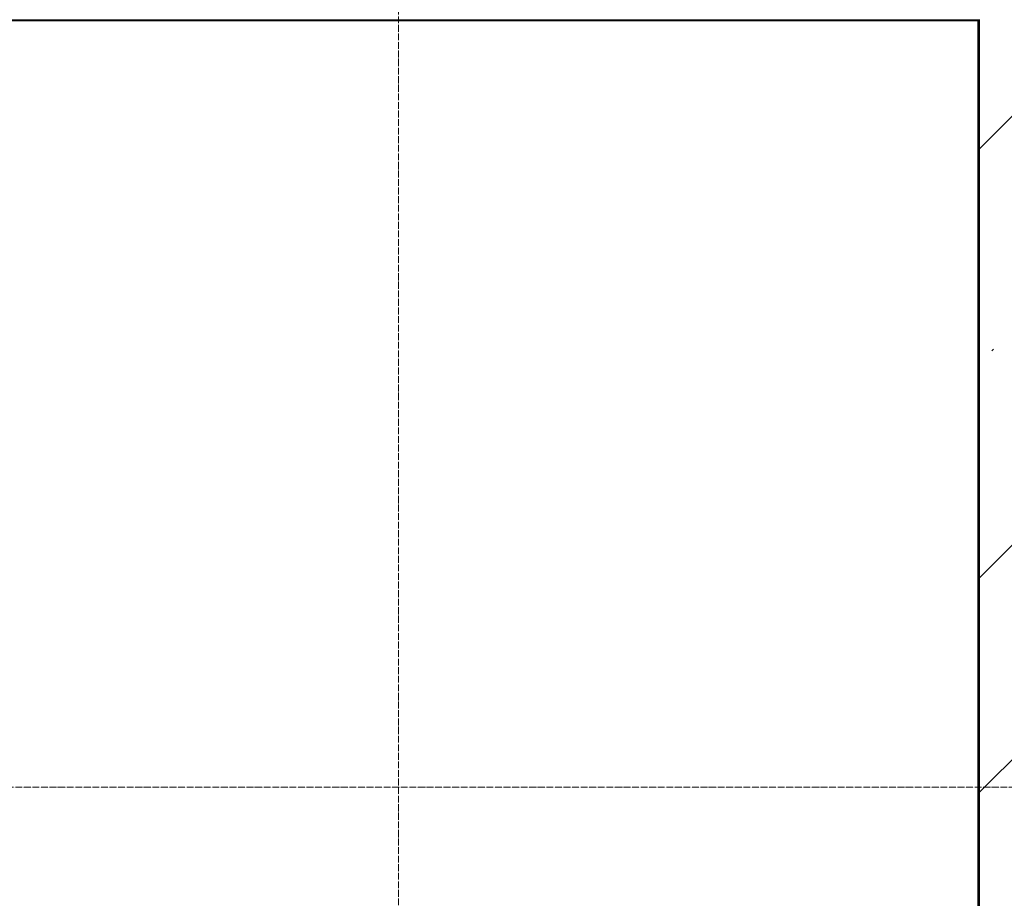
# Model space of a CAD drawing. Header units: millimetres. Extents: x -415896 to 1265883, y -383017 to -57457.
# Tile 46 of 95: x 52784 to 55669, y -318742 to -316167. Entities that reach past the tile are written whole.
import ezdxf

# ---------------------------------------------------------------- set-up
doc = ezdxf.new("R2010")
doc.units = ezdxf.units.MM
doc.linetypes.add('Линия сетки', pattern=[25, 20, -2.5, 0, -2.5])
for name, color, linetype, lineweight in [('A-200-M_WALL_EXT', 7, 'Continuous', 18), ('A-200-M_WALL_INT', 7, 'Continuous', 18), ('A-200-M_WALL_PAT', 7, 'Continuous', 40), ('Z-030-M_GRID', 7, 'Continuous', 9)]:
    doc.layers.add(name, color=color, linetype=linetype, lineweight=lineweight)

# ---------------------------------------------------------------- blocks, each defined once
blk = doc.blocks.new('135_SLK_GD_AR_rvt-1-B2_-11_400_')
at = {"layer": 'A-200-M_WALL_INT', "color": 253, "lineweight": 40, "true_color": 0xaaaaaa}
for p, q in [((57748, 45548), (64148, 45548)), ((64148, 45548), (64148, 40300)), ((64150, 40300), (64150, 45550))]:
    blk.add_line(p, q, dxfattribs=at)
blk = doc.blocks.new('135_SLK_K1-2-3_KR_rvt-1-B2_-11_400_')
at = {"layer": 'A-200-M_WALL_PAT', "lineweight": 9, "true_color": 0xaaaaaa}
h = blk.add_hatch(dxfattribs=at)
h.set_pattern_fill('FP_5', color=253, style=0, pattern_type=2)
h.set_pattern_definition([(45, (0, 0), (-628.618, 628.618), []), (45, (628.6, 0), (-628.618, 628.618), [1111.25, -222.25, 6.706, -215.544])])
h.paths.add_polyline_path([(64350, 40050), (64350, 48350), (64150, 48350), (64150, 40265), (64215, 40265), (64215, 40250), (64150, 40250), (64150, 40050)])
at = {"layer": 'A-200-M_WALL_EXT', "color": 253, "lineweight": 40, "true_color": 0xaaaaaa}
blk.add_line((64150, 45550), (64150, 40265), dxfattribs=at)
blk = doc.blocks.new('-2 этаж')
at = {"layer": 'Z-030-M_GRID', "color": 253, "linetype": 'Линия сетки', "true_color": 0xaaaaaa}
for p, q in [((321542.3, -367088.3), (321542.3, -260673.1)), ((415041.3, -306627.3), (255411.5, -306627.3))]:
    blk.add_line(p, q, dxfattribs=at)
at = {"lineweight": 5}
for name in ['135_SLK_GD_AR_rvt-1-B2_-11_400_', '135_SLK_K1-2-3_KR_rvt-1-B2_-11_400_']:
    blk.add_blockref(name, (259092.3, -349927.3), dxfattribs=at)

msp = doc.modelspace()

# ---------------------------------------------------------------- block references
at = {"color": 0}
msp.add_blockref('-2 этаж', (-267647.8, -11788.6), dxfattribs=at)

doc.saveas('drawing.dxf')
